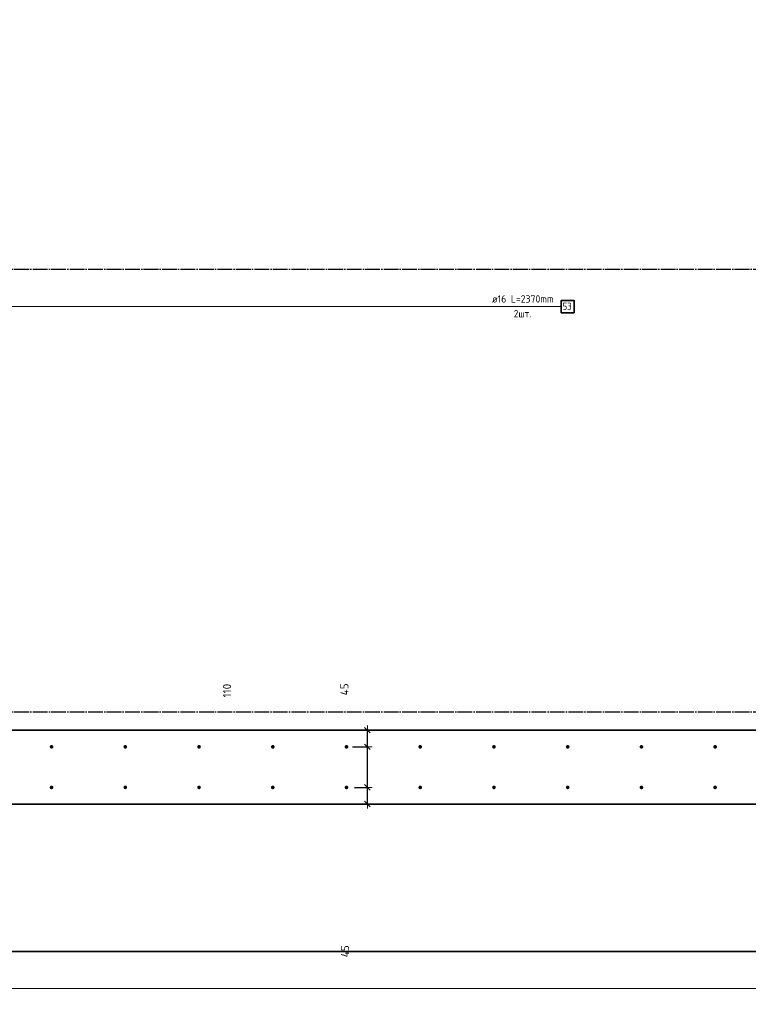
# Model space of a CAD drawing. Header units: millimetres. Extents: x 27309 to 183995, y -852 to 48500.
# Tile 8 of 93: x 129673 to 131650, y 29207 to 31876. Entities that reach past the tile are written whole.
import ezdxf

# ---------------------------------------------------------------- set-up
doc = ezdxf.new("R2010")
doc.units = ezdxf.units.MM
doc.header["$PDMODE"] = 65
doc.linetypes.add('______11', pattern=[50, 40, -5, 0, -5])
doc.linetypes.add('______5', pattern=[110, 80, -10, 10, -10])
for name, color, linetype, lineweight in [('Standard', 7, 'Continuous', 25), ('Арм.стержн. Выпуски', 180, 'Continuous', 35), ('Размерная линия_ общее', 7, 'Continuous', 13)]:
    doc.layers.add(name, color=color, linetype=linetype, lineweight=lineweight)
doc.layers.add('Осевая линия_ общее', color=7, linetype='______5', lineweight=13, true_color=0xa0a0a0)
doc.styles.add('ISOCPEUR', font='ISOCPEUR')
doc.dimstyles.new('DIMSTYLE_3', dxfattribs={"dimtxt": 22, "dimasz": 25, "dimexe": 0, "dimexo": 0, "dimgap": 11, "dimtad": 2, "dimdec": 0, "dimrnd": 5, "dimzin": 12, "dimdsep": 46, "dimtxsty": 'ISOCPEUR', "dimblk1": 'ALL_ML_STRICH', "dimblk2": 'ALL_ML_STRICH', "dimsah": 1, "dimcen": 0, "dimclrd": 7, "dimclre": 256, "dimclrt": 7, "dimadec": 0, "dimazin": 0, "dimtfac": 1, "dimtdec": 0, "dimtix": 1, "dimtmove": 2, "dimatfit": 3, "dimfxl": 0, "dimtzin": 0, "dimlwd": 0, "dimlwe": -3, "dimarcsym": 0})
doc.dimstyles.new('DIMSTYLE_5', dxfattribs={"dimtxt": 22, "dimasz": 25, "dimexe": 0, "dimexo": 0, "dimgap": 11, "dimtad": 2, "dimdec": 0, "dimrnd": 5, "dimzin": 12, "dimdsep": 46, "dimtxsty": 'ISOCPEUR', "dimblk1": 'ALL_ML_STRICH', "dimblk2": 'ALL_ML_STRICH', "dimsah": 1, "dimcen": 0, "dimclrd": 7, "dimclre": 256, "dimclrt": 7, "dimadec": 0, "dimazin": 0, "dimtfac": 1, "dimtdec": 0, "dimtix": 1, "dimtmove": 2, "dimatfit": 3, "dimfxl": 0, "dimtvp": 1.2, "dimtzin": 0, "dimlwd": 0, "dimlwe": -3, "dimarcsym": 0})

# ---------------------------------------------------------------- blocks, each defined once
blk = doc.blocks.new('ALL_ML_STRICH')
at = {"color": 0, "linetype": 'ByBlock', "lineweight": -2}
for p, q in [((-1, 0), (0.5, 0)), ((-0.3, -0.3), (0.3, 0.3)), ((0, -0.5), (0, 0.5))]:
    blk.add_line(p, q, dxfattribs=at)
blk = doc.blocks.new('*D132')
at = {"layer": 'DEFPOINTS', "color": 7, "linetype": 'Continuous', "lineweight": 13, "transparency": 33554687}
for p in [(130561.3, 29795), (130616.7, 29750), (130656, 29750)]:
    blk.add_point(p, dxfattribs=at)
at = {"layer": 'Размерная линия_ общее', "color": 253, "linetype": 'Continuous', "lineweight": -2, "true_color": 0xa0a0a0, "transparency": 33554687}
for p, q in [((130581.3, 29795), (130616.7, 29795)), ((130636, 29750), (130616.7, 29750))]:
    blk.add_line(p, q, dxfattribs=at)
at = {"layer": 'Размерная линия_ общее', "color": 7, "linetype": 'Continuous', "lineweight": -2, "transparency": 33554687}
blk.add_line((130616.7, 29750), (130616.7, 29795), dxfattribs=at)
at = {"layer": 'Размерная линия_ общее', "color": 7, "linetype": 'Continuous', "lineweight": 13, "transparency": 33554687, "xscale": 25, "yscale": 25, "zscale": 25}
for p, rotation in [((130616.7, 29795), 90), ((130616.7, 29750), 270)]:
    blk.add_blockref('ALL_ML_STRICH', p, dxfattribs=dict(at, rotation=rotation))
at = {"layer": 'Размерная линия_ общее', "color": 7, "linetype": 'Continuous', "lineweight": 13, "transparency": 33554687, "insert": (130556.1, 29351), "char_height": 22, "width": 44, "attachment_point": 5, "rotation": 90, "style": 'ISOCPEUR'}
blk.add_mtext('\\A1;{45}', dxfattribs=at)
blk = doc.blocks.new('*D133')
at = {"layer": 'DEFPOINTS', "color": 7, "linetype": 'Continuous', "lineweight": 13, "transparency": 33554687}
for p in [(130556.3, 29905), (130561.3, 29795), (130616.7, 29795)]:
    blk.add_point(p, dxfattribs=at)
at = {"layer": 'Размерная линия_ общее', "color": 253, "linetype": 'Continuous', "lineweight": -2, "true_color": 0xa0a0a0, "transparency": 33554687}
for p, q in [((130576.3, 29905), (130616.7, 29905)), ((130581.3, 29795), (130616.7, 29795))]:
    blk.add_line(p, q, dxfattribs=at)
at = {"layer": 'Размерная линия_ общее', "color": 7, "linetype": 'Continuous', "lineweight": -2, "transparency": 33554687}
blk.add_line((130616.7, 29795), (130616.7, 29905), dxfattribs=at)
at = {"layer": 'Размерная линия_ общее', "color": 7, "linetype": 'Continuous', "lineweight": 13, "transparency": 33554687, "xscale": 25, "yscale": 25, "zscale": 25}
for p, rotation in [((130616.7, 29905), 90), ((130616.7, 29795), 270)]:
    blk.add_blockref('ALL_ML_STRICH', p, dxfattribs=dict(at, rotation=rotation))
at = {"layer": 'Размерная линия_ общее', "color": 7, "linetype": 'Continuous', "lineweight": 13, "transparency": 33554687, "insert": (130235.8, 30057.3), "char_height": 22, "width": 66, "attachment_point": 5, "rotation": 90, "style": 'ISOCPEUR'}
blk.add_mtext('\\A1;{110}', dxfattribs=at)
blk = doc.blocks.new('*D134')
at = {"layer": 'DEFPOINTS', "color": 7, "linetype": 'Continuous', "lineweight": 13, "transparency": 33554687}
for p in [(130645.2, 29950), (130556.3, 29905), (130616.7, 29905)]:
    blk.add_point(p, dxfattribs=at)
at = {"layer": 'Размерная линия_ общее', "color": 253, "linetype": 'Continuous', "lineweight": -2, "true_color": 0xa0a0a0, "transparency": 33554687}
for p, q in [((130625.2, 29950), (130616.7, 29950)), ((130576.3, 29905), (130616.7, 29905))]:
    blk.add_line(p, q, dxfattribs=at)
at = {"layer": 'Размерная линия_ общее', "color": 7, "linetype": 'Continuous', "lineweight": -2, "transparency": 33554687}
blk.add_line((130616.7, 29905), (130616.7, 29950), dxfattribs=at)
at = {"layer": 'Размерная линия_ общее', "color": 7, "linetype": 'Continuous', "lineweight": 13, "transparency": 33554687, "xscale": 25, "yscale": 25, "zscale": 25}
for p, rotation in [((130616.7, 29950), 90), ((130616.7, 29905), 270)]:
    blk.add_blockref('ALL_ML_STRICH', p, dxfattribs=dict(at, rotation=rotation))
at = {"layer": 'Размерная линия_ общее', "color": 7, "linetype": 'Continuous', "lineweight": 13, "transparency": 33554687, "insert": (130554.4, 30060.8), "char_height": 22, "width": 44, "attachment_point": 5, "rotation": 90, "style": 'ISOCPEUR'}
blk.add_mtext('\\A1;{45}', dxfattribs=at)
blk = doc.blocks.new('*D618')
at = {"layer": 'DEFPOINTS', "color": 7, "linetype": 'Continuous', "lineweight": 13, "transparency": 33554687}
for p in [(128760, 29795), (132360, 29795), (128760, 28639)]:
    blk.add_point(p, dxfattribs=at)
at = {"layer": 'Размерная линия_ общее', "color": 253, "linetype": 'Continuous', "lineweight": -2, "true_color": 0xa0a0a0, "transparency": 33554687}
for p, q in [((128760, 29775), (128760, 28639)), ((132360, 29775), (132360, 28639))]:
    blk.add_line(p, q, dxfattribs=at)
at = {"layer": 'Размерная линия_ общее', "color": 7, "linetype": 'Continuous', "lineweight": -2, "transparency": 33554687}
blk.add_line((128760, 28639), (132360, 28639), dxfattribs=at)
at = {"layer": 'Размерная линия_ общее', "color": 7, "linetype": 'Continuous', "lineweight": 13, "transparency": 33554687, "xscale": 25, "yscale": 25, "zscale": 25, "rotation": 180}
blk.add_blockref('ALL_ML_STRICH', (128760, 28639), dxfattribs=at)
at = {"layer": 'Размерная линия_ общее', "color": 7, "linetype": 'Continuous', "lineweight": 13, "transparency": 33554687, "xscale": 25, "yscale": 25, "zscale": 25}
blk.add_blockref('ALL_ML_STRICH', (132360, 28639), dxfattribs=at)
at = {"layer": 'Размерная линия_ общее', "color": 7, "linetype": 'Continuous', "lineweight": 13, "transparency": 33554687, "insert": (130478.6, 28711), "char_height": 22, "width": 1.1, "attachment_point": 1, "line_spacing_factor": 0.60241, "style": 'ISOCPEUR'}
blk.add_mtext('18х200=3600', dxfattribs=at)

msp = doc.modelspace()

# ---------------------------------------------------------------- hatches: boundary and pattern name
at = {"layer": 'Арм.стержн. Выпуски', "linetype": 'Continuous', "lineweight": 35, "transparency": 33554687}
for points in [[(129765, 29905), (129764.6, 29906.9), (129763.5, 29908.5), (129761.9, 29909.6), (129760, 29910), (129758.1, 29909.6), (129756.5, 29908.5), (129755.4, 29906.9), (129755, 29905), (129755.4, 29903.1), (129756.5, 29901.5), (129758.1, 29900.4), (129760, 29900), (129761.9, 29900.4), (129763.5, 29901.5), (129764.6, 29903.1)], [(129965, 29905), (129964.6, 29906.9), (129963.5, 29908.5), (129961.9, 29909.6), (129960, 29910), (129958.1, 29909.6), (129956.5, 29908.5), (129955.4, 29906.9), (129955, 29905), (129955.4, 29903.1), (129956.5, 29901.5), (129958.1, 29900.4), (129960, 29900), (129961.9, 29900.4), (129963.5, 29901.5), (129964.6, 29903.1)], [(130165, 29905), (130164.6, 29906.9), (130163.5, 29908.5), (130161.9, 29909.6), (130160, 29910), (130158.1, 29909.6), (130156.5, 29908.5), (130155.4, 29906.9), (130155, 29905), (130155.4, 29903.1), (130156.5, 29901.5), (130158.1, 29900.4), (130160, 29900), (130161.9, 29900.4), (130163.5, 29901.5), (130164.6, 29903.1)], [(130365, 29905), (130364.6, 29906.9), (130363.5, 29908.5), (130361.9, 29909.6), (130360, 29910), (130358.1, 29909.6), (130356.5, 29908.5), (130355.4, 29906.9), (130355, 29905), (130355.4, 29903.1), (130356.5, 29901.5), (130358.1, 29900.4), (130360, 29900), (130361.9, 29900.4), (130363.5, 29901.5), (130364.6, 29903.1)], [(130565, 29905), (130564.6, 29906.9), (130563.5, 29908.5), (130561.9, 29909.6), (130560, 29910), (130558.1, 29909.6), (130556.5, 29908.5), (130555.4, 29906.9), (130555, 29905), (130555.4, 29903.1), (130556.5, 29901.5), (130558.1, 29900.4), (130560, 29900), (130561.9, 29900.4), (130563.5, 29901.5), (130564.6, 29903.1)], [(130765, 29905), (130764.6, 29906.9), (130763.5, 29908.5), (130761.9, 29909.6), (130760, 29910), (130758.1, 29909.6), (130756.5, 29908.5), (130755.4, 29906.9), (130755, 29905), (130755.4, 29903.1), (130756.5, 29901.5), (130758.1, 29900.4), (130760, 29900), (130761.9, 29900.4), (130763.5, 29901.5), (130764.6, 29903.1)], [(130965, 29905), (130964.6, 29906.9), (130963.5, 29908.5), (130961.9, 29909.6), (130960, 29910), (130958.1, 29909.6), (130956.5, 29908.5), (130955.4, 29906.9), (130955, 29905), (130955.4, 29903.1), (130956.5, 29901.5), (130958.1, 29900.4), (130960, 29900), (130961.9, 29900.4), (130963.5, 29901.5), (130964.6, 29903.1)], [(131165, 29905), (131164.6, 29906.9), (131163.5, 29908.5), (131161.9, 29909.6), (131160, 29910), (131158.1, 29909.6), (131156.5, 29908.5), (131155.4, 29906.9), (131155, 29905), (131155.4, 29903.1), (131156.5, 29901.5), (131158.1, 29900.4), (131160, 29900), (131161.9, 29900.4), (131163.5, 29901.5), (131164.6, 29903.1)], [(131365, 29905), (131364.6, 29906.9), (131363.5, 29908.5), (131361.9, 29909.6), (131360, 29910), (131358.1, 29909.6), (131356.5, 29908.5), (131355.4, 29906.9), (131355, 29905), (131355.4, 29903.1), (131356.5, 29901.5), (131358.1, 29900.4), (131360, 29900), (131361.9, 29900.4), (131363.5, 29901.5), (131364.6, 29903.1)], [(131565, 29905), (131564.6, 29906.9), (131563.5, 29908.5), (131561.9, 29909.6), (131560, 29910), (131558.1, 29909.6), (131556.5, 29908.5), (131555.4, 29906.9), (131555, 29905), (131555.4, 29903.1), (131556.5, 29901.5), (131558.1, 29900.4), (131560, 29900), (131561.9, 29900.4), (131563.5, 29901.5), (131564.6, 29903.1)], [(129765, 29795), (129764.6, 29796.9), (129763.5, 29798.5), (129761.9, 29799.6), (129760, 29800), (129758.1, 29799.6), (129756.5, 29798.5), (129755.4, 29796.9), (129755, 29795), (129755.4, 29793.1), (129756.5, 29791.5), (129758.1, 29790.4), (129760, 29790), (129761.9, 29790.4), (129763.5, 29791.5), (129764.6, 29793.1)], [(129965, 29795), (129964.6, 29796.9), (129963.5, 29798.5), (129961.9, 29799.6), (129960, 29800), (129958.1, 29799.6), (129956.5, 29798.5), (129955.4, 29796.9), (129955, 29795), (129955.4, 29793.1), (129956.5, 29791.5), (129958.1, 29790.4), (129960, 29790), (129961.9, 29790.4), (129963.5, 29791.5), (129964.6, 29793.1)], [(130165, 29795), (130164.6, 29796.9), (130163.5, 29798.5), (130161.9, 29799.6), (130160, 29800), (130158.1, 29799.6), (130156.5, 29798.5), (130155.4, 29796.9), (130155, 29795), (130155.4, 29793.1), (130156.5, 29791.5), (130158.1, 29790.4), (130160, 29790), (130161.9, 29790.4), (130163.5, 29791.5), (130164.6, 29793.1)], [(130365, 29795), (130364.6, 29796.9), (130363.5, 29798.5), (130361.9, 29799.6), (130360, 29800), (130358.1, 29799.6), (130356.5, 29798.5), (130355.4, 29796.9), (130355, 29795), (130355.4, 29793.1), (130356.5, 29791.5), (130358.1, 29790.4), (130360, 29790), (130361.9, 29790.4), (130363.5, 29791.5), (130364.6, 29793.1)], [(130565, 29795), (130564.6, 29796.9), (130563.5, 29798.5), (130561.9, 29799.6), (130560, 29800), (130558.1, 29799.6), (130556.5, 29798.5), (130555.4, 29796.9), (130555, 29795), (130555.4, 29793.1), (130556.5, 29791.5), (130558.1, 29790.4), (130560, 29790), (130561.9, 29790.4), (130563.5, 29791.5), (130564.6, 29793.1)], [(130765, 29795), (130764.6, 29796.9), (130763.5, 29798.5), (130761.9, 29799.6), (130760, 29800), (130758.1, 29799.6), (130756.5, 29798.5), (130755.4, 29796.9), (130755, 29795), (130755.4, 29793.1), (130756.5, 29791.5), (130758.1, 29790.4), (130760, 29790), (130761.9, 29790.4), (130763.5, 29791.5), (130764.6, 29793.1)], [(130965, 29795), (130964.6, 29796.9), (130963.5, 29798.5), (130961.9, 29799.6), (130960, 29800), (130958.1, 29799.6), (130956.5, 29798.5), (130955.4, 29796.9), (130955, 29795), (130955.4, 29793.1), (130956.5, 29791.5), (130958.1, 29790.4), (130960, 29790), (130961.9, 29790.4), (130963.5, 29791.5), (130964.6, 29793.1)], [(131165, 29795), (131164.6, 29796.9), (131163.5, 29798.5), (131161.9, 29799.6), (131160, 29800), (131158.1, 29799.6), (131156.5, 29798.5), (131155.4, 29796.9), (131155, 29795), (131155.4, 29793.1), (131156.5, 29791.5), (131158.1, 29790.4), (131160, 29790), (131161.9, 29790.4), (131163.5, 29791.5), (131164.6, 29793.1)], [(131365, 29795), (131364.6, 29796.9), (131363.5, 29798.5), (131361.9, 29799.6), (131360, 29800), (131358.1, 29799.6), (131356.5, 29798.5), (131355.4, 29796.9), (131355, 29795), (131355.4, 29793.1), (131356.5, 29791.5), (131358.1, 29790.4), (131360, 29790), (131361.9, 29790.4), (131363.5, 29791.5), (131364.6, 29793.1)], [(131565, 29795), (131564.6, 29796.9), (131563.5, 29798.5), (131561.9, 29799.6), (131560, 29800), (131558.1, 29799.6), (131556.5, 29798.5), (131555.4, 29796.9), (131555, 29795), (131555.4, 29793.1), (131556.5, 29791.5), (131558.1, 29790.4), (131560, 29790), (131561.9, 29790.4), (131563.5, 29791.5), (131564.6, 29793.1)]]:
    msp.add_hatch(color=4, dxfattribs=at).paths.add_polyline_path(points)

# ---------------------------------------------------------------- linework, layer by layer
at = {"color": 7, "linetype": 'Continuous', "lineweight": 35, "transparency": 33554687}
for p, q in [((128700, 29950), (132420, 29950)), ((132620, 29750), (128700, 29750))]:
    msp.add_line(p, q, dxfattribs=at)
at = {"layer": 'Standard', "color": 7, "linetype": 'Continuous', "lineweight": 13, "transparency": 33554687}
msp.add_lwpolyline([(125100, 29250), (167980, 29250), (167980, 48500), (125100, 48500), (125100, 29250)], dxfattribs=at)
at = {"layer": 'Арм.стержн. Выпуски', "color": 7, "linetype": 'Continuous', "lineweight": 13, "transparency": 33554687}
msp.add_line((129242.6, 31098.3), (131142.6, 31098.3), dxfattribs=at)
at = {"layer": 'Арм.стержн. Выпуски', "color": 7, "linetype": 'Continuous', "lineweight": 35, "transparency": 33554687}
msp.add_lwpolyline([(131142.6, 31081.6), (131177.3, 31081.6), (131177.3, 31115), (131142.6, 31115), (131142.6, 31081.6)], dxfattribs=at)
at = {"layer": 'Осевая линия_ общее', "color": 253, "linetype": '______11', "lineweight": -3, "true_color": 0xa0a0a0, "transparency": 33554687}
for p, q in [((125200, 31200), (169325.4, 31200)), ((125200, 30000), (169325.4, 30000))]:
    msp.add_line(p, q, dxfattribs=at)
at = {"layer": 'Размерная линия_ общее', "color": 7, "linetype": 'Continuous', "lineweight": 35, "transparency": 33554687}
msp.add_line((133020, 29350), (128100, 29350), dxfattribs=at)

# ---------------------------------------------------------------- texts
at = {"layer": 'Арм.стержн. Выпуски', "color": 7, "linetype": 'Continuous', "lineweight": 25, "transparency": 33554687, "char_height": 20, "attachment_point": 7, "style": 'ISOCPEUR'}
for s, insert, width in [('\\W0.96;ø16 L=2370mm ', (130954.6, 31109), 195.502), ('\\W0.94;2шт. ', (131013.6, 31069), 77.419), ('\\W0.87;53', (131146, 31089), 36.721)]:
    msp.add_mtext(s, dxfattribs=dict(at, insert=insert, width=width))

# ---------------------------------------------------------------- dimensions: what is measured, and where the dimension line sits
at = {"layer": 'Размерная линия_ общее', "color": 7, "linetype": 'Continuous', "lineweight": 13, "transparency": 33554687}
for base, p1, p2, dimstyle, picture, middle in [((130616.7, 29905), (130581.3, 29795), (130576.3, 29905), 'DIMSTYLE_3', '*D133', (130235.8, 30057.3)), ((130616.7, 29950), (130576.3, 29905), (130625.2, 29950), 'DIMSTYLE_5', '*D134', (130554.4, 30060.8)), ((130616.7, 29795), (130636, 29750), (130581.3, 29795), 'DIMSTYLE_5', '*D132', (130556.1, 29351))]:
    dim = msp.add_linear_dim(base=base, p1=p1, p2=p2, angle=90, dimstyle=dimstyle, override={"dimpost": '<>', "dimclrd": 7, "dimclre": 253, "dimclrt": 7, "dimlwd": 0, "dimlwe": 65533}, dxfattribs=at)
    dim.commit()
    dim.dimension.update_dxf_attribs({"geometry": picture, "text_midpoint": middle, "dimtype": 160})
dim = msp.add_linear_dim(base=(132360, 28639), p1=(128760, 29775), p2=(132360, 29775), text='18х200=3600', dimstyle='DIMSTYLE_3', override={"dimpost": '<>', "dimclrd": 7, "dimclre": 253, "dimclrt": 7, "dimlwd": 0, "dimlwe": 65533}, dxfattribs=at)
dim.commit()
dim.dimension.update_dxf_attribs({"geometry": '*D618', "text_midpoint": (130560, 28650), "dimtype": 160})

doc.saveas('drawing.dxf')
